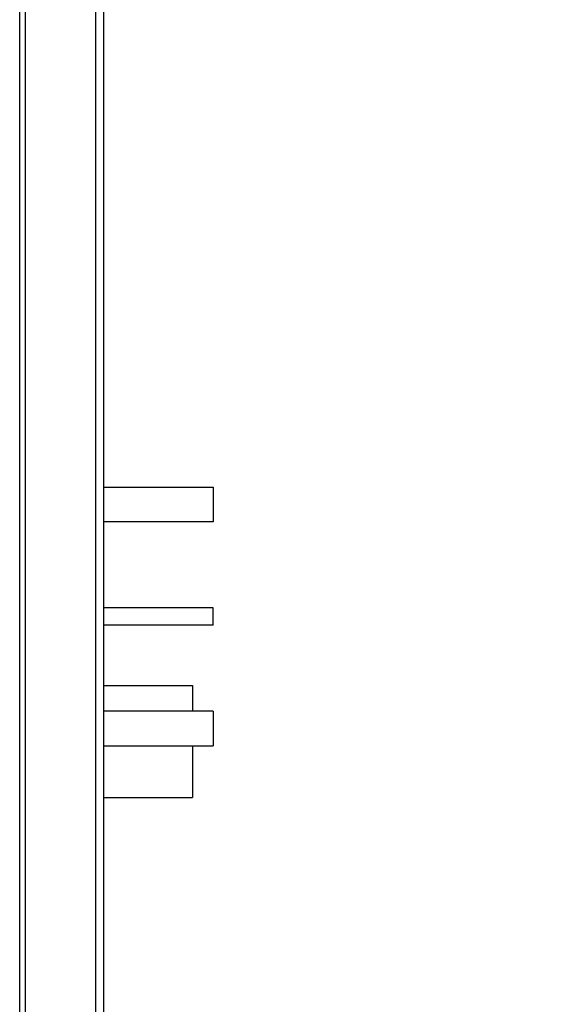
# Model space of a CAD drawing. Header units: inches. Extents: x 0.2 to 16.8, y 0.1 to 10.8.
# Tile 27 of 36: x 9.6 to 10.2, y 5.1 to 6.2. Entities that reach past the tile are written whole.
import ezdxf

# ---------------------------------------------------------------- set-up
doc = ezdxf.new("R2010")
doc.units = ezdxf.units.IN
doc.header["$LTSCALE"] = 0.935
doc.header["$MEASUREMENT"] = 0
doc.layers.get('0').update_dxf_attribs({"linetype": 'CONTINUOUS'})
doc.layers.add('DIMENSIONS', color=7, linetype='CONTINUOUS')
doc.styles.get("Standard").update_dxf_attribs({"font": 'txt', "width": 0.8})
doc.dimstyles.new('DIMSTYLE_2', dxfattribs={"dimtxt": 0.125, "dimasz": 0.18, "dimexe": 0.18, "dimexo": 0.0625, "dimgap": 0.09, "dimtad": 0, "dimtih": 1, "dimtoh": 1, "dimdec": 3, "dimzin": 4, "dimdsep": 46, "dimtxsty": 'STANDARD', "dimblk": '_FILLED', "dimblk1": '_FILLED', "dimblk2": '_FILLED', "dimcen": 0.09, "dimadec": 0, "dimazin": 0, "dimtp": 0.01, "dimtm": 0.01, "dimtfac": 1, "dimtdec": 3, "dimtofl": 0, "dimtmove": 0, "dimatfit": 3, "dimldrblk": '_FILLED', "dimfxl": 1, "dimtolj": 1, "dimtzin": 4, "dimarcsym": 0})

# ---------------------------------------------------------------- blocks, each defined once
blk = doc.blocks.new('_FILLED')
at = {"color": 0, "linetype": 'BYBLOCK'}
blk.add_solid([(0, 0), (-1, 0.1736), (-1, -0.1736)], dxfattribs=at)
blk = doc.blocks.new('*D15')
at = {"layer": 'DIMENSIONS', "color": 2, "linetype": 'CONTINUOUS'}
for p, q in [((9.629, 8.1072), (11.3325, 8.1072)), ((11.2075, 8.1072), (11.2075, 6.0327)), ((11.2075, 3.0403), (11.2075, 5.7827)), ((9.634, 3.0403), (11.3325, 3.0403))]:
    blk.add_line(p, q, dxfattribs=at)
at = {"layer": 'DIMENSIONS', "color": 2, "linetype": 'CONTINUOUS', "xscale": 0.18, "yscale": 0.18, "zscale": 0.18}
for p, rotation in [((11.2075, 8.1072), 90), ((11.2075, 3.0403), 270)]:
    blk.add_blockref('_FILLED', p, dxfattribs=dict(at, rotation=rotation))
at = {"layer": 'DIMENSIONS', "color": 2, "linetype": 'CONTINUOUS', "width": 0.8}
for s, p in [('[', (11.17, 5.8452)), (']', (11.77, 5.8452)), ('5.067', (10.545, 5.8452)), ('128.7', (11.27, 5.8452))]:
    blk.add_text(s, height=0.125, dxfattribs=at).set_placement(p)

msp = doc.modelspace()

# ---------------------------------------------------------------- linework, layer by layer
at = {"color": 9, "linetype": 'CONTINUOUS'}
for p, q in [((9.6184, 3.5742), (9.6184, 7.5742)), ((9.6246, 7.5742), (9.6246, 3.5742)), ((9.7066, 3.5742), (9.7066, 7.5742))]:
    msp.add_line(p, q, dxfattribs=at)
at = {"color": 7, "linetype": 'CONTINUOUS'}
for p, q in [((9.7155, 7.5742), (9.7155, 3.5742)), ((9.7155, 5.6991), (9.8429, 5.6991)), ((9.8429, 5.6991), (9.8429, 5.6591)), ((9.8429, 5.6591), (9.7155, 5.6591)), ((9.8429, 5.5591), (9.7155, 5.5591)), ((9.8429, 5.5391), (9.8429, 5.5591)), ((9.8429, 5.5391), (9.7155, 5.5391)), ((9.7155, 5.4691), (9.819, 5.4691)), ((9.819, 5.4691), (9.819, 5.4391)), ((9.8429, 5.4391), (9.7155, 5.4391)), ((9.8429, 5.4391), (9.8429, 5.3991)), ((9.7155, 5.3991), (9.8429, 5.3991)), ((9.819, 5.3991), (9.819, 5.3391)), ((9.7155, 5.3391), (9.819, 5.3391))]:
    msp.add_line(p, q, dxfattribs=at)

# ---------------------------------------------------------------- dimensions: what is measured, and where the dimension line sits
at = {"layer": 'DIMENSIONS', "color": 2, "linetype": 'CONTINUOUS'}
dim = msp.add_linear_dim(base=(11.2075, 8.1072), p1=(9.634, 3.0403), p2=(9.629, 8.1072), angle=90, dimstyle='DIMSTYLE_2', dxfattribs=at)
dim.commit()
dim.dimension.update_dxf_attribs({"geometry": '*D15', "text_midpoint": (11.2075, 5.9077), "dimtype": 160})

doc.saveas('drawing.dxf')
